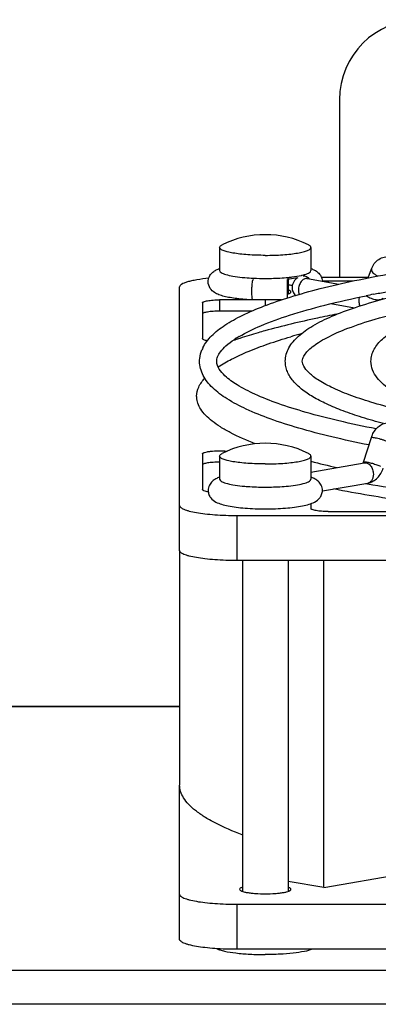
# Model space of a CAD drawing. Extents: x -1724 to 1181, y 2 to 1734.
# Tile 79 of 83: x 714 to 745, y 1024 to 1111. Entities that reach past the tile are written whole.
import ezdxf

# ---------------------------------------------------------------- set-up
doc = ezdxf.new("R2010")
doc.units = 0
doc.header["$LTSCALE"] = 65.395
doc.layers.get('0').update_dxf_attribs({"linetype": 'CONTINUOUS'})
doc.layers.add('3_ALL_AXES', color=7, linetype='CONTINUOUS')

msp = doc.modelspace()

# ---------------------------------------------------------------- linework, layer by layer
at = {"color": 6, "linetype": 'CONTINUOUS'}
msp.add_line((741.838, 1103.509), (741.838, 1088.02), dxfattribs=at)
at = {"color": 7, "linetype": 'CONTINUOUS'}
for p, q in [((731.276, 1088.736), (731.286, 1088.739)), ((744.352, 1087.949), (744.631, 1088.73)), ((737.277, 1086.193), (737.277, 1087.816)), ((739.029, 1087.876), (741.789, 1087.397)), ((740.25, 1088.02), (744.378, 1088.02)), ((743.021, 1087.672), (740.838, 1087.672)), ((727.838, 1064.111), (727.838, 1087.151)), ((734.13, 1086.023), (731.338, 1086.023)), ((734.257, 1086.016), (734.256, 1086.016)), ((736.743, 1086.016), (734.257, 1086.016)), ((729.838, 1085.762), (729.838, 1082.633)), ((741.087, 1085.692), (743.144, 1085.335)), ((734.148, 1085.038), (731.338, 1085.038)), ((729.332, 1077.507), (729.33, 1077.601)), ((743.943, 1071.853), (744.621, 1073.988)), ((729.838, 1072.568), (729.838, 1069.439)), ((739.338, 1070.979), (744.006, 1071.789)), ((740.336, 1069.325), (744.314, 1070.016)), ((744.076, 1069.974), (744.295, 1069.936)), ((739.338, 1068.216), (739.338, 1067.79)), ((732.838, 1067.182), (842.838, 1067.182)), ((740.838, 1067.529), (758.856, 1067.529)), ((842.838, 1063.243), (732.838, 1063.243)), ((740.462, 1034.661), (740.462, 1063.243)), ((727.838, 1030.135), (727.838, 1043.625)), ((740.462, 1034.661), (737.338, 1035.204)), ((740.462, 1034.661), (747.586, 1035.898)), ((732.838, 1033.206), (842.838, 1033.206)), ((842.838, 1029.267), (732.838, 1029.267))]:
    msp.add_line(p, q, dxfattribs=at)
at = {"color": 9, "linetype": 'CONTINUOUS'}
for p, q in [((739.338, 1088.588), (739.338, 1088.588)), ((740.838, 1087.672), (740.838, 1087.562)), ((731.338, 1086.023), (731.338, 1085.038)), ((735.338, 1086.023), (735.338, 1085.52)), ((739.338, 1070.355), (739.338, 1070.355)), ((732.838, 1067.182), (732.838, 1063.243)), ((727.838, 1050.463), (712.838, 1050.463)), ((732.838, 1033.206), (732.838, 1029.267)), ((911.838, 1027.414), (712.838, 1027.414)), ((911.838, 1024.459), (712.838, 1024.459))]:
    msp.add_line(p, q, dxfattribs=at)
at = {"color": 3, "linetype": 'CONTINUOUS'}
msp.add_line((709.838, 1050.509), (727.838, 1050.509), dxfattribs=at)
at = {"color": 7, "linetype": 'CONTINUOUS'}
msp.add_lwpolyline([(731.276, 1088.735), (731.279, 1088.737), (731.286, 1088.739)], dxfattribs=at)
at = {"color": 6, "linetype": 'CONTINUOUS'}
msp.add_arc((748.838, 1103.509), 7, 0, 180, dxfattribs=at)
at = {"color": 7, "linetype": 'CONTINUOUS'}
for centre, radius, start, end in [((732.416, 1085.773), 3.174, 109.87067, 110.86453), ((740.829, 1079.587), 8.085, 89.934, 93.50433), ((735.999, 1074.292), 13.097, 82.52127, 84.12074), ((745.974, 1043.214), 41.49, 108.05597, 108.6976), ((752.662, 1031.017), 53.937, 105.23178, 106.24899), ((758.041, 1144.891), 75.332, 255.61365, 257.40081), ((743.494, 1071.995), 0.47, 338.25421, 342.38323), ((732.446, 1067.455), 3.265, 109.84528, 110.15414), ((738.244, 1067.49), 3.227, 69.47294, 70.16419), ((738.305, 1067.652), 3.054, 68.99498, 69.4727)]:
    msp.add_arc(centre, radius, start, end, dxfattribs=at)
at = {"color": 9, "linetype": 'CONTINUOUS'}
for centre, radius, start, end in [((735.329, 1110.124), 22.23, 267.3599, 270.02502), ((737.841, 1091.437), 3.337, 286.40215, 286.71893), ((738.593, 1087.268), 0.851, 48.7212, 56.7116), ((738.552, 1087.221), 0.913, 43.07275, 48.75318), ((744.806, 1085.96), 1.282, 166.77317, 179.92976), ((732.824, 1073.166), 3.297, 253.26217, 253.43181), ((737.852, 1073.167), 3.299, 286.57929, 286.71981)]:
    msp.add_arc(centre, radius, start, end, dxfattribs=at)
at = {"color": 7, "linetype": 'CONTINUOUS'}
for points, knots in [([(744.631, 1088.73), (744.691, 1088.897), (744.857, 1089.216), (745.247, 1089.587), (745.742, 1089.795), (746.101, 1089.799), (746.273, 1089.77)], [0, 0, 0, 0, 0.253073, 0.50266, 0.75135, 1, 1, 1, 1]), ([(730.339, 1087.604), (730.339, 1087.758), (730.408, 1088.055), (730.662, 1088.39), (730.965, 1088.602), (731.173, 1088.696), (731.276, 1088.736)], [0, 0, 0, 0, 0.296411, 0.562466, 0.788954, 1, 1, 1, 1]), ([(739.352, 1088.754), (739.457, 1088.715), (739.669, 1088.625), (739.979, 1088.422), (740.247, 1088.099), (740.331, 1087.805), (740.337, 1087.649)], [0, 0, 0, 0, 0.213559, 0.438739, 0.702431, 1, 1, 1, 1]), ([(730.387, 1087.908), (730.034, 1087.874), (729.534, 1087.812), (728.913, 1087.693), (728.544, 1087.601), (728.245, 1087.499), (728.001, 1087.387), (727.838, 1087.247), (727.838, 1087.151)], [0, 0, 0, 0, 0.389038, 0.552925, 0.692941, 0.807315, 0.895325, 1, 1, 1, 1]), ([(734.165, 1086.76), (734.165, 1086.877), (734.17, 1087.102), (734.191, 1087.408), (734.219, 1087.623), (734.25, 1087.746), (734.267, 1087.788), (734.277, 1087.802)], [0, 0, 0, 0, 0.3343, 0.640183, 0.872336, 0.950277, 1, 1, 1, 1]), ([(734.277, 1087.802), (734.279, 1087.804), (734.284, 1087.811), (734.292, 1087.816), (734.298, 1087.816)], [0, 0, 0, 0, 0.311949, 1, 1, 1, 1]), ([(738.19, 1087.948), (738.121, 1087.935), (737.82, 1087.882), (737.515, 1087.844), (737.28, 1087.82)], [0, 0, 0, 0, 0.228441, 1, 1, 1, 1]), ([(738.189, 1087.95), (738.044, 1087.869), (737.781, 1087.631), (737.682, 1087.285), (737.682, 1087.112)], [0, 0, 0, 0, 0.488801, 1, 1, 1, 1]), ([(739.007, 1087.875), (738.997, 1087.88), (738.948, 1087.896), (739.011, 1087.879), (739.029, 1087.876)], [0, 0, 0, 0, 0.385363, 1, 1, 1, 1]), ([(734.256, 1086.016), (733.788, 1086.037), (733.117, 1086.088), (732.275, 1086.209), (731.747, 1086.318), (731.284, 1086.456), (730.851, 1086.659), (730.458, 1087.02), (730.338, 1087.401), (730.339, 1087.604)], [0, 0, 0, 0, 0.306822, 0.440047, 0.556987, 0.659305, 0.756158, 0.86759, 1, 1, 1, 1]), ([(737.682, 1087.112), (737.682, 1086.979), (737.74, 1086.713), (737.903, 1086.495), (738, 1086.408)], [0, 0, 0, 0, 0.504578, 1, 1, 1, 1]), ([(729.838, 1085.762), (729.838, 1085.782), (729.875, 1085.828), (730.023, 1085.896), (730.328, 1085.963), (730.792, 1086.011), (731.147, 1086.023), (731.338, 1086.023)], [0, 0, 0, 0, 0.037515, 0.100697, 0.31646, 0.631079, 1, 1, 1, 1]), ([(734.256, 1086.016), (734.248, 1086.016), (734.23, 1086.036), (734.207, 1086.106), (734.184, 1086.255), (734.168, 1086.484), (734.165, 1086.662), (734.165, 1086.76)], [0, 0, 0, 0, 0.031509, 0.090108, 0.29893, 0.614061, 1, 1, 1, 1]), ([(731.338, 1085.038), (731.147, 1085.038), (730.792, 1085.026), (730.328, 1084.978), (730.023, 1084.911), (729.875, 1084.844), (729.838, 1084.797), (729.838, 1084.777)], [0, 0, 0, 0, 0.368921, 0.68354, 0.899303, 0.962485, 1, 1, 1, 1]), ([(741.608, 1084.775), (741.037, 1084.664), (738.919, 1084.235), (736.814, 1083.737), (735.292, 1083.315)], [0, 0, 0, 0, 0.269348, 1, 1, 1, 1]), ([(730.267, 1082.451), (730.159, 1082.47), (730.018, 1082.501), (729.874, 1082.568), (729.838, 1082.614), (729.838, 1082.633)], [0, 0, 0, 0, 0.681036, 0.880678, 1, 1, 1, 1]), ([(731.213, 1080.158), (731.592, 1080.411), (732.456, 1080.903), (733.92, 1081.567), (735.651, 1082.212), (736.902, 1082.605), (737.569, 1082.799)], [0, 0, 0, 0, 0.197979, 0.430484, 0.697928, 1, 1, 1, 1]), ([(732.673, 1082.515), (732.662, 1082.511), (732.611, 1082.495), (732.56, 1082.482), (732.52, 1082.473)], [0, 0, 0, 0, 0.224418, 1, 1, 1, 1]), ([(735.292, 1083.315), (735.102, 1083.262), (734.373, 1083.056), (733.647, 1082.835), (733.114, 1082.661)], [0, 0, 0, 0, 0.260118, 1, 1, 1, 1]), ([(729.33, 1077.601), (729.33, 1077.873), (729.478, 1078.469), (729.835, 1078.954), (730.05, 1079.191)], [0, 0, 0, 0, 0.460125, 1, 1, 1, 1]), ([(734.457, 1073.441), (733.714, 1073.729), (732.672, 1074.179), (731.431, 1074.885), (730.703, 1075.391), (730.124, 1075.904), (729.695, 1076.426), (729.419, 1076.958), (729.342, 1077.329), (729.332, 1077.507)], [0, 0, 0, 0, 0.350171, 0.497373, 0.626602, 0.738946, 0.836307, 0.921777, 1, 1, 1, 1]), ([(744.621, 1073.988), (744.721, 1074.302), (744.977, 1074.749), (745.5, 1075.144), (745.808, 1075.253), (745.965, 1075.281)], [0, 0, 0, 0, 0.506843, 0.7546, 1, 1, 1, 1]), ([(729.838, 1072.568), (729.838, 1072.595), (729.882, 1072.635), (729.95, 1072.668), (730.072, 1072.711), (730.271, 1072.754), (730.682, 1072.81), (731.265, 1072.837), (731.75, 1072.823), (731.995, 1072.802)], [0, 0, 0, 0, 0.036509, 0.066674, 0.105749, 0.209621, 0.343323, 0.667303, 1, 1, 1, 1]), ([(731.338, 1071.844), (731.147, 1071.844), (730.792, 1071.832), (730.328, 1071.784), (730.023, 1071.717), (729.875, 1071.649), (729.838, 1071.603), (729.838, 1071.583)], [0, 0, 0, 0, 0.368893, 0.683536, 0.899305, 0.962483, 1, 1, 1, 1]), ([(743.907, 1071.772), (743.909, 1071.775), (743.918, 1071.791), (743.926, 1071.808), (743.931, 1071.821)], [0, 0, 0, 0, 0.213216, 1, 1, 1, 1]), ([(731.321, 1070.52), (731.214, 1070.48), (730.998, 1070.387), (730.681, 1070.176), (730.412, 1069.837), (730.338, 1069.53), (730.339, 1069.37)], [0, 0, 0, 0, 0.212446, 0.437649, 0.702624, 1, 1, 1, 1]), ([(740.338, 1069.371), (740.338, 1069.525), (740.269, 1069.823), (740.014, 1070.157), (739.711, 1070.369), (739.502, 1070.463), (739.4, 1070.503)], [0, 0, 0, 0, 0.296441, 0.562446, 0.788919, 1, 1, 1, 1]), ([(744.314, 1070.016), (744.471, 1070.043), (744.779, 1070.152), (745.302, 1070.547), (745.558, 1070.995), (745.658, 1071.308)], [0, 0, 0, 0, 0.245394, 0.493171, 1, 1, 1, 1]), ([(744.295, 1069.936), (746.687, 1069.527), (751.759, 1068.795), (756.855, 1068.261), (759.54, 1068.021)], [0, 0, 0, 0, 0.473651, 1, 1, 1, 1]), ([(730.348, 1069.244), (730.22, 1069.263), (730.054, 1069.296), (729.883, 1069.367), (729.838, 1069.418), (729.838, 1069.439)], [0, 0, 0, 0, 0.685837, 0.885643, 1, 1, 1, 1]), ([(730.339, 1069.37), (730.339, 1069.248), (730.383, 1069.008), (730.6, 1068.632), (730.998, 1068.336), (731.53, 1068.14), (732.124, 1068.001), (732.814, 1067.895), (733.598, 1067.817), (734.45, 1067.769), (735.339, 1067.753), (736.228, 1067.769), (737.08, 1067.817), (737.864, 1067.895), (738.554, 1068.002), (739.148, 1068.14), (739.68, 1068.336), (740.077, 1068.632), (740.294, 1069.008), (740.338, 1069.248), (740.338, 1069.371)], [0, 0, 0, 0, 0.032492, 0.062804, 0.113107, 0.159542, 0.212341, 0.274197, 0.344355, 0.420607, 0.500054, 0.579498, 0.65574, 0.725881, 0.787708, 0.840487, 0.886924, 0.937186, 0.967511, 1, 1, 1, 1]), ([(754.606, 1067.527), (752.254, 1067.786), (747.812, 1068.348), (743.396, 1069.089), (741.327, 1069.497)], [0, 0, 0, 0, 0.528681, 1, 1, 1, 1]), ([(727.838, 1068.05), (727.838, 1067.985), (727.918, 1067.881), (728.063, 1067.789), (728.23, 1067.709), (728.44, 1067.634), (728.8, 1067.532), (729.344, 1067.422), (730.094, 1067.318), (731.272, 1067.211), (732.2, 1067.182), (732.838, 1067.182)], [0, 0, 0, 0, 0.037498, 0.065434, 0.100814, 0.143847, 0.194419, 0.316804, 0.464173, 0.631343, 1, 1, 1, 1]), ([(740.838, 1067.529), (740.647, 1067.529), (740.292, 1067.541), (739.828, 1067.589), (739.523, 1067.656), (739.375, 1067.723), (739.338, 1067.77), (739.338, 1067.79)], [0, 0, 0, 0, 0.368921, 0.68354, 0.899303, 0.962485, 1, 1, 1, 1]), ([(732.838, 1063.243), (732.2, 1063.243), (731.272, 1063.272), (730.094, 1063.378), (729.344, 1063.482), (728.8, 1063.592), (728.44, 1063.695), (728.23, 1063.77), (728.063, 1063.85), (727.918, 1063.942), (727.838, 1064.046), (727.838, 1064.111)], [0, 0, 0, 0, 0.368657, 0.535827, 0.683196, 0.805581, 0.856153, 0.899186, 0.934566, 0.962502, 1, 1, 1, 1]), ([(733.325, 1039.272), (732.515, 1039.578), (731.38, 1040.058), (730.033, 1040.814), (729.249, 1041.356), (728.631, 1041.906), (728.181, 1042.466), (727.903, 1043.038), (727.838, 1043.436), (727.838, 1043.625)], [0, 0, 0, 0, 0.353893, 0.50178, 0.630919, 0.742492, 0.838584, 0.92267, 1, 1, 1, 1]), ([(727.838, 1034.074), (727.838, 1034.009), (727.918, 1033.906), (728.063, 1033.813), (728.23, 1033.733), (728.44, 1033.658), (728.8, 1033.556), (729.344, 1033.446), (730.094, 1033.342), (731.272, 1033.235), (732.2, 1033.206), (732.838, 1033.206)], [0, 0, 0, 0, 0.037498, 0.065434, 0.100814, 0.143847, 0.194419, 0.316804, 0.464173, 0.631343, 1, 1, 1, 1]), ([(732.838, 1029.267), (732.2, 1029.267), (731.272, 1029.296), (730.094, 1029.403), (729.344, 1029.507), (728.8, 1029.616), (728.44, 1029.719), (728.23, 1029.794), (728.063, 1029.874), (727.918, 1029.966), (727.838, 1030.07), (727.838, 1030.135)], [0, 0, 0, 0, 0.368657, 0.535827, 0.683196, 0.805581, 0.856153, 0.899186, 0.934566, 0.962502, 1, 1, 1, 1])]:
    msp.add_open_spline(points, degree=3, knots=knots, dxfattribs=at)
at = {"color": 9, "linetype": 'CONTINUOUS'}
for points, knots in [([(731.338, 1088.588), (731.338, 1088.513), (731.466, 1088.402), (731.657, 1088.313), (731.796, 1088.265), (731.874, 1088.241)], [0, 0, 0, 0, 0.341884, 0.628246, 1, 1, 1, 1]), ([(738.801, 1088.241), (738.88, 1088.264), (739.019, 1088.313), (739.211, 1088.402), (739.338, 1088.513), (739.338, 1088.588)], [0, 0, 0, 0, 0.371661, 0.658028, 1, 1, 1, 1]), ([(744.631, 1088.73), (744.621, 1088.7), (744.614, 1088.609), (744.69, 1088.457), (744.785, 1088.364), (744.842, 1088.316)], [0, 0, 0, 0, 0.190929, 0.540028, 1, 1, 1, 1]), ([(731.874, 1088.241), (732.079, 1088.179), (732.558, 1088.079), (733.041, 1088.017), (733.314, 1087.989)], [0, 0, 0, 0, 0.438598, 1, 1, 1, 1]), ([(733.314, 1087.989), (733.393, 1087.981), (733.722, 1087.95), (734.053, 1087.929), (734.305, 1087.917)], [0, 0, 0, 0, 0.239213, 1, 1, 1, 1]), ([(735.338, 1087.894), (735.515, 1087.894), (736.19, 1087.902), (736.866, 1087.939), (737.363, 1087.989)], [0, 0, 0, 0, 0.260802, 1, 1, 1, 1]), ([(737.363, 1087.989), (737.47, 1088), (737.853, 1088.044), (738.235, 1088.103), (738.506, 1088.164)], [0, 0, 0, 0, 0.27902, 1, 1, 1, 1]), ([(739.029, 1087.876), (738.934, 1087.893), (738.713, 1087.853), (738.454, 1087.62), (738.281, 1087.279), (738.238, 1087.014), (738.238, 1086.879)], [0, 0, 0, 0, 0.204376, 0.441676, 0.714084, 1, 1, 1, 1]), ([(738.506, 1088.164), (738.531, 1088.17), (738.624, 1088.191), (738.716, 1088.216), (738.784, 1088.235)], [0, 0, 0, 0, 0.265519, 1, 1, 1, 1]), ([(739.06, 1087.979), (739.028, 1088), (738.901, 1088.072), (738.75, 1088.104), (738.642, 1088.098)], [0, 0, 0, 0, 0.261343, 1, 1, 1, 1]), ([(744.842, 1088.316), (744.866, 1088.297), (744.972, 1088.217), (745.089, 1088.151), (745.181, 1088.109)], [0, 0, 0, 0, 0.23264, 1, 1, 1, 1]), ([(738.238, 1086.879), (738.238, 1086.845), (738.244, 1086.716), (738.27, 1086.588), (738.304, 1086.498)], [0, 0, 0, 0, 0.259334, 1, 1, 1, 1]), ([(743.524, 1085.961), (743.524, 1085.918), (743.532, 1085.757), (743.575, 1085.596), (743.63, 1085.49)], [0, 0, 0, 0, 0.263749, 1, 1, 1, 1]), ([(744.204, 1086.386), (744.324, 1086.295), (744.599, 1086.15), (744.964, 1086.05), (745.25, 1086.034), (745.457, 1086.056), (745.604, 1086.132), (745.64, 1086.207)], [0, 0, 0, 0, 0.291081, 0.591541, 0.724996, 0.838551, 1, 1, 1, 1]), ([(744.621, 1073.988), (744.626, 1074.005), (744.698, 1074.017), (744.804, 1074.008), (744.983, 1073.979), (745.197, 1073.928), (745.438, 1073.86), (745.75, 1073.759), (745.976, 1073.672), (746.115, 1073.605)], [0, 0, 0, 0, 0.033997, 0.109588, 0.224852, 0.370825, 0.535342, 0.704468, 1, 1, 1, 1]), ([(743.943, 1071.853), (743.946, 1071.865), (743.993, 1071.88), (744.029, 1071.878), (744.056, 1071.877)], [0, 0, 0, 0, 0.327191, 1, 1, 1, 1]), ([(744.006, 1071.789), (744.101, 1071.805), (744.322, 1071.766), (744.58, 1071.532), (744.754, 1071.192), (744.796, 1070.927), (744.796, 1070.792)], [0, 0, 0, 0, 0.204376, 0.441676, 0.714084, 1, 1, 1, 1]), ([(744.056, 1071.877), (744.148, 1071.873), (744.368, 1071.831), (744.719, 1071.74), (745.088, 1071.618), (745.329, 1071.522), (745.437, 1071.47)], [0, 0, 0, 0, 0.192526, 0.462226, 0.751982, 1, 1, 1, 1]), ([(744.796, 1070.792), (744.796, 1070.697), (744.776, 1070.514), (744.679, 1070.271), (744.523, 1070.09), (744.383, 1070.028), (744.314, 1070.016)], [0, 0, 0, 0, 0.289046, 0.552841, 0.786929, 1, 1, 1, 1]), ([(731.338, 1070.355), (731.338, 1070.28), (731.466, 1070.169), (731.657, 1070.08), (731.796, 1070.031), (731.874, 1070.008)], [0, 0, 0, 0, 0.341884, 0.628246, 1, 1, 1, 1]), ([(731.884, 1070.005), (732.088, 1069.944), (732.563, 1069.846), (733.044, 1069.784), (733.314, 1069.756)], [0, 0, 0, 0, 0.439421, 1, 1, 1, 1]), ([(733.314, 1069.756), (733.472, 1069.74), (734.145, 1069.682), (734.821, 1069.661), (735.338, 1069.661)], [0, 0, 0, 0, 0.234717, 1, 1, 1, 1]), ([(735.338, 1069.661), (735.515, 1069.661), (736.19, 1069.669), (736.866, 1069.706), (737.363, 1069.756)], [0, 0, 0, 0, 0.260802, 1, 1, 1, 1]), ([(737.363, 1069.756), (737.633, 1069.784), (738.114, 1069.846), (738.59, 1069.945), (738.794, 1070.005)], [0, 0, 0, 0, 0.560632, 1, 1, 1, 1]), ([(738.801, 1070.008), (738.88, 1070.031), (739.019, 1070.08), (739.211, 1070.169), (739.338, 1070.28), (739.338, 1070.355)], [0, 0, 0, 0, 0.371661, 0.658028, 1, 1, 1, 1])]:
    msp.add_open_spline(points, degree=3, knots=knots, dxfattribs=at)
at = {"layer": '3_ALL_AXES', "color": 7, "linetype": 'CONTINUOUS'}
for p, q in [((731.338, 1090.607), (731.338, 1088.588)), ((739.338, 1090.607), (739.338, 1088.588)), ((737.338, 1087.827), (737.338, 1086.539)), ((731.338, 1072.374), (731.338, 1070.355)), ((739.338, 1072.374), (739.338, 1070.355)), ((727.838, 1064.111), (727.838, 1043.625)), ((733.338, 1063.243), (733.338, 1034.33)), ((737.338, 1063.243), (737.338, 1034.33))]:
    msp.add_line(p, q, dxfattribs=at)
for centre, radius, start, end in [((735.338, 1083.221), 8.5, 63.6327, 116.3673), ((763.669, 990.961), 97.395, 101.17223, 101.55715), ((737.44, 1075.295), 8.712, 122.85271, 123.49255), ((737.986, 1074.445), 9.723, 120.53562, 122.83647), ((732.612, 1080.5), 3.046, 154.0399, 157.56479), ((735.338, 1064.988), 8.5, 63.6327, 116.3673)]:
    msp.add_arc(centre, radius, start, end, dxfattribs=at)
for points, knots in [([(731.338, 1090.607), (731.338, 1090.65), (731.382, 1090.72), (731.47, 1090.787), (731.53, 1090.82), (731.563, 1090.837)], [0, 0, 0, 0, 0.38884, 0.661408, 1, 1, 1, 1]), ([(735.338, 1089.913), (734.828, 1089.913), (734.085, 1089.936), (733.143, 1090.021), (732.543, 1090.104), (732.05, 1090.205), (731.716, 1090.305), (731.518, 1090.398), (731.402, 1090.472), (731.338, 1090.555), (731.338, 1090.607)], [0, 0, 0, 0, 0.368721, 0.53586, 0.683234, 0.805628, 0.899189, 0.93456, 0.962506, 1, 1, 1, 1]), ([(735.338, 1089.913), (735.849, 1089.913), (736.592, 1089.936), (737.534, 1090.021), (738.134, 1090.104), (738.627, 1090.205), (738.961, 1090.305), (739.159, 1090.398), (739.274, 1090.472), (739.338, 1090.555), (739.338, 1090.607)], [0, 0, 0, 0, 0.368721, 0.53586, 0.683234, 0.805628, 0.899189, 0.93456, 0.962506, 1, 1, 1, 1]), ([(739.338, 1090.607), (739.338, 1090.65), (739.294, 1090.72), (739.207, 1090.787), (739.147, 1090.82), (739.113, 1090.837)], [0, 0, 0, 0, 0.38884, 0.661408, 1, 1, 1, 1]), ([(729.874, 1081.833), (730.062, 1082.22), (730.645, 1082.964), (731.849, 1083.89), (733.409, 1084.747), (735.33, 1085.555), (737.615, 1086.325), (740.255, 1087.055), (743.236, 1087.741), (745.342, 1088.149), (746.448, 1088.346)], [0, 0, 0, 0, 0.070924, 0.152528, 0.249264, 0.363437, 0.49583, 0.646444, 0.814777, 1, 1, 1, 1]), ([(737.091, 1080.653), (737.091, 1080.859), (737.145, 1081.273), (737.391, 1081.856), (737.765, 1082.39), (738.247, 1082.883), (738.833, 1083.341), (739.789, 1083.952), (741.257, 1084.662), (743.336, 1085.431), (745.805, 1086.156), (748.651, 1086.835), (750.679, 1087.233), (751.751, 1087.425)], [0, 0, 0, 0, 0.036349, 0.072963, 0.110952, 0.151099, 0.194564, 0.242205, 0.351839, 0.482344, 0.634243, 0.807123, 1, 1, 1, 1]), ([(737.588, 1086.717), (737.588, 1086.754), (737.532, 1086.811), (737.442, 1086.858), (737.377, 1086.883), (737.341, 1086.895)], [0, 0, 0, 0, 0.351865, 0.634973, 1, 1, 1, 1]), ([(744.798, 1086.51), (745.182, 1086.586), (746.792, 1086.894), (748.409, 1087.167), (749.641, 1087.358)], [0, 0, 0, 0, 0.239023, 1, 1, 1, 1]), ([(733.046, 1082.819), (733.656, 1083.18), (735.107, 1083.869), (737.622, 1084.768), (740.701, 1085.629), (742.948, 1086.134), (744.157, 1086.381)], [0, 0, 0, 0, 0.181504, 0.410153, 0.683861, 1, 1, 1, 1]), ([(737.366, 1086.548), (737.399, 1086.56), (737.457, 1086.584), (737.539, 1086.629), (737.588, 1086.683), (737.588, 1086.717)], [0, 0, 0, 0, 0.36102, 0.642352, 1, 1, 1, 1]), ([(738.58, 1080.654), (738.58, 1080.736), (738.623, 1080.925), (738.859, 1081.39), (739.353, 1081.864), (740.037, 1082.341), (741.067, 1082.925), (742.717, 1083.63), (745.104, 1084.411), (747.985, 1085.153), (751.319, 1085.844), (753.697, 1086.244), (754.954, 1086.435)], [0, 0, 0, 0, 0.013832, 0.031903, 0.08721, 0.126173, 0.172382, 0.286075, 0.427292, 0.594543, 0.786115, 1, 1, 1, 1]), ([(744.588, 1080.654), (744.589, 1081.019), (744.808, 1081.774), (745.61, 1082.68), (746.73, 1083.451), (748.168, 1084.151), (749.932, 1084.807), (752.024, 1085.424), (754.432, 1086.002), (756.148, 1086.34), (757.055, 1086.504)], [0, 0, 0, 0, 0.075686, 0.155279, 0.24694, 0.356432, 0.486271, 0.637121, 0.808672, 1, 1, 1, 1]), ([(731.088, 1080.653), (731.088, 1080.784), (731.147, 1081.088), (731.439, 1081.549), (731.936, 1082.066), (732.376, 1082.391), (732.632, 1082.561)], [0, 0, 0, 0, 0.155052, 0.356112, 0.636493, 1, 1, 1, 1]), ([(729.588, 1080.654), (729.588, 1080.739), (729.607, 1081.084), (729.698, 1081.423), (729.797, 1081.663)], [0, 0, 0, 0, 0.248414, 1, 1, 1, 1]), ([(744.412, 1073.344), (743.32, 1073.561), (741.259, 1074.005), (738.371, 1074.756), (735.869, 1075.552), (733.766, 1076.391), (732.062, 1077.278), (730.748, 1078.241), (729.833, 1079.343), (729.588, 1080.23), (729.588, 1080.654)], [0, 0, 0, 0, 0.192506, 0.36481, 0.516164, 0.64638, 0.756159, 0.847893, 0.926667, 1, 1, 1, 1]), ([(745.047, 1074.748), (743.956, 1074.961), (741.9, 1075.396), (739.03, 1076.129), (736.568, 1076.898), (734.547, 1077.686), (732.967, 1078.493), (731.759, 1079.343), (731.088, 1080.168), (731.088, 1080.653)], [0, 0, 0, 0, 0.213646, 0.40391, 0.569398, 0.708936, 0.821593, 0.90672, 1, 1, 1, 1]), ([(745.695, 1075.204), (745.063, 1075.374), (743.869, 1075.717), (742.201, 1076.285), (740.757, 1076.879), (739.538, 1077.502), (738.538, 1078.162), (737.759, 1078.888), (737.307, 1079.587), (737.121, 1080.19), (737.091, 1080.499), (737.091, 1080.653)], [0, 0, 0, 0, 0.182806, 0.346648, 0.49159, 0.618278, 0.72838, 0.82511, 0.913876, 0.956929, 1, 1, 1, 1]), ([(749.374, 1075.873), (748.52, 1076.053), (746.914, 1076.42), (744.676, 1077.033), (742.764, 1077.671), (741.198, 1078.323), (740.132, 1078.897), (739.48, 1079.359), (739.049, 1079.732), (738.715, 1080.146), (738.58, 1080.51), (738.58, 1080.654)], [0, 0, 0, 0, 0.215069, 0.406206, 0.572141, 0.711719, 0.824052, 0.869835, 0.908388, 0.964475, 1, 1, 1, 1]), ([(751.076, 1076.168), (750.179, 1076.431), (748.914, 1076.849), (747.381, 1077.531), (746.461, 1078.038), (745.702, 1078.583), (745.1, 1079.184), (744.693, 1079.877), (744.588, 1080.397), (744.588, 1080.654)], [0, 0, 0, 0, 0.336693, 0.478512, 0.603673, 0.714264, 0.813945, 0.907699, 1, 1, 1, 1]), ([(731.338, 1072.374), (731.338, 1072.417), (731.382, 1072.487), (731.47, 1072.554), (731.53, 1072.587), (731.563, 1072.604)], [0, 0, 0, 0, 0.38884, 0.661408, 1, 1, 1, 1]), ([(735.338, 1071.68), (734.828, 1071.68), (734.085, 1071.703), (733.143, 1071.788), (732.543, 1071.871), (732.05, 1071.972), (731.716, 1072.072), (731.518, 1072.165), (731.402, 1072.239), (731.338, 1072.322), (731.338, 1072.374)], [0, 0, 0, 0, 0.368721, 0.53586, 0.683234, 0.805628, 0.899189, 0.93456, 0.962506, 1, 1, 1, 1]), ([(735.338, 1071.68), (735.849, 1071.68), (736.592, 1071.703), (737.534, 1071.788), (738.134, 1071.871), (738.627, 1071.972), (738.961, 1072.072), (739.159, 1072.165), (739.274, 1072.239), (739.338, 1072.322), (739.338, 1072.374)], [0, 0, 0, 0, 0.368721, 0.53586, 0.683234, 0.805628, 0.899189, 0.93456, 0.962506, 1, 1, 1, 1]), ([(739.338, 1072.374), (739.338, 1072.417), (739.294, 1072.487), (739.207, 1072.554), (739.147, 1072.587), (739.113, 1072.604)], [0, 0, 0, 0, 0.38884, 0.661408, 1, 1, 1, 1]), ([(733.336, 1034.687), (733.3, 1034.674), (733.235, 1034.649), (733.145, 1034.602), (733.088, 1034.545), (733.088, 1034.508)], [0, 0, 0, 0, 0.365016, 0.64813, 1, 1, 1, 1]), ([(733.088, 1034.508), (733.088, 1034.479), (733.124, 1034.432), (733.189, 1034.391), (733.301, 1034.338), (733.489, 1034.282), (733.766, 1034.225), (734.103, 1034.179), (734.634, 1034.131), (735.338, 1034.108), (736.043, 1034.131), (736.573, 1034.179), (736.911, 1034.225), (737.188, 1034.282), (737.376, 1034.338), (737.488, 1034.391), (737.552, 1034.432), (737.588, 1034.479), (737.588, 1034.508)], [0, 0, 0, 0, 0.018749, 0.03272, 0.050411, 0.097187, 0.158383, 0.232072, 0.31566, 0.5, 0.68434, 0.767928, 0.841617, 0.902813, 0.949589, 0.96728, 0.981251, 1, 1, 1, 1]), ([(737.588, 1034.508), (737.588, 1034.545), (737.532, 1034.602), (737.442, 1034.649), (737.377, 1034.674), (737.341, 1034.687)], [0, 0, 0, 0, 0.35187, 0.634984, 1, 1, 1, 1]), ([(731.106, 1029.319), (731.197, 1029.275), (731.415, 1029.196), (731.962, 1029.055), (732.829, 1028.922), (734.023, 1028.825), (734.887, 1028.803), (735.338, 1028.803)], [0, 0, 0, 0, 0.070724, 0.161315, 0.395326, 0.683663, 1, 1, 1, 1]), ([(739.448, 1029.266), (739.226, 1029.18), (738.673, 1029.046), (737.725, 1028.909), (736.582, 1028.823), (735.764, 1028.803), (735.338, 1028.803)], [0, 0, 0, 0, 0.172293, 0.408736, 0.692397, 1, 1, 1, 1])]:
    msp.add_open_spline(points, degree=3, knots=knots, dxfattribs=at)
msp.add_open_spline([(737.28, 1086.52), (737.309, 1086.528), (737.338, 1086.538), (737.366, 1086.548)], degree=3, dxfattribs=at)

doc.saveas('drawing.dxf')
